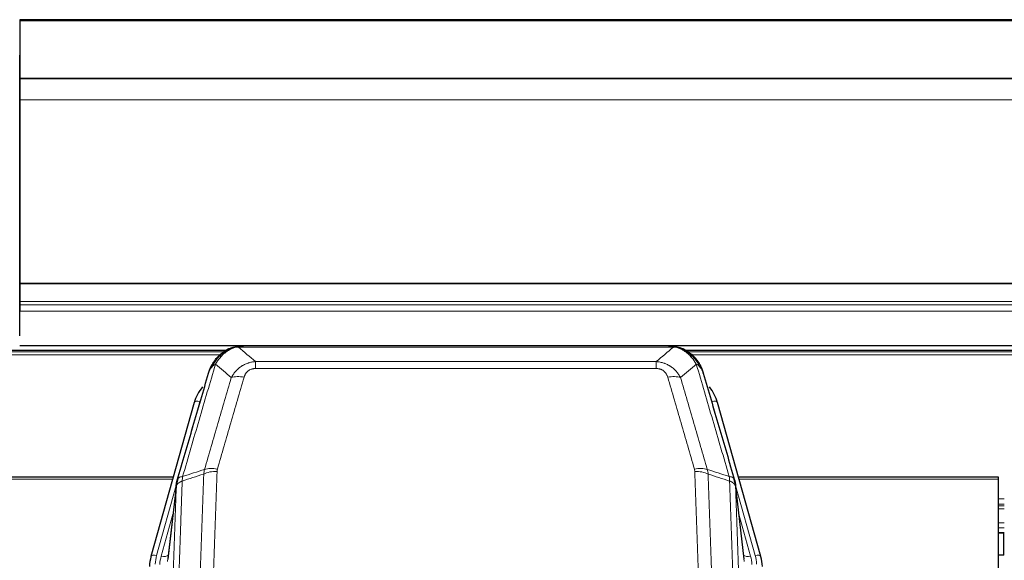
# Model space of a CAD drawing. Header units: inches. Extents: x 0 to 23760, y -13 to 16800.
# Tile 80 of 256: x 6531 to 7036, y 8103 to 8380. Entities that reach past the tile are written whole.
import ezdxf

# ---------------------------------------------------------------- set-up
doc = ezdxf.new("R2010")
doc.units = ezdxf.units.IN
doc.layers.add('1', color=7, linetype='Continuous', true_color=0xffffff)
doc.layers.add('254', color=7, linetype='Continuous', true_color=0xffffff)

msp = doc.modelspace()

# ---------------------------------------------------------------- linework, layer by layer
at = {"layer": '1', "color": 2, "linetype": 'Continuous', "lineweight": 25}
for p, q in [((8138.034, 8379.547), (6531.034, 8379.547)), ((6531.034, 8379.547), (6531.034, 8379.003)), ((6531.034, 8379.003), (6531.034, 8349.419)), ((6531.034, 8360.623), (6531.034, 8361.445)), ((6531.034, 8345.867), (6531.034, 8360.623)), ((8138.034, 8349.42), (6531.034, 8349.419)), ((6531.034, 8349.419), (6531.034, 8349.234)), ((8138.034, 8349.238), (6531.034, 8349.238)), ((6531.034, 8349.238), (6531.034, 8338.473)), ((6531.034, 8349.234), (6531.034, 8349.238)), ((6531.034, 8345.823), (6531.034, 8345.867)), ((6531.034, 8321.233), (6531.034, 8345.823)), ((6531.034, 8338.473), (6531.034, 8244.645)), ((6531.034, 8321.238), (6531.034, 8321.233)), ((6531.034, 8237.273), (6531.034, 8321.238)), ((6531.034, 8244.645), (6531.034, 8244.201)), ((6531.034, 8244.201), (6531.034, 8235.288)), ((6531.034, 8229.564), (6531.034, 8237.273)), ((6531.034, 8235.288), (6531.034, 8233.443)), ((6531.034, 8233.443), (6531.034, 8230.202)), ((6531.034, 8217.589), (6531.034, 8230.202)), ((6531.034, 8217.589), (6531.034, 8229.564)), ((6636.499, 8210.048), (6312.549, 8210.048)), ((6531.034, 8212.745), (8138.034, 8212.745)), ((6638.532, 8211.086), (6638.431, 8211.058)), ((6863.594, 8212.562), (6645.473, 8212.562)), ((6870.536, 8211.086), (6870.636, 8211.058)), ((7196.472, 8210.048), (6872.522, 8210.048)), ((6620.48, 8183.471), (6598.306, 8104.585)), ((6910.761, 8104.585), (6888.587, 8183.471)), ((6609.753, 8145.3), (6475.534, 8145.3)), ((7032.534, 8145.3), (6899.315, 8145.3)), ((7032.534, 8144.27), (7032.534, 8145.3)), ((7032.534, 7998.801), (7032.534, 8144.27)), ((6611.342, 8141.783), (6606.927, 8103.264)), ((6902.141, 8103.264), (6897.725, 8141.783)), ((7032.456, 8116.811), (7035.477, 8116.811)), ((6598.306, 8104.585), (6598.288, 8104.488)), ((6910.78, 8104.488), (6910.761, 8104.585))]:
    msp.add_line(p, q, dxfattribs=at)
at = {"layer": '1', "color": 110, "linetype": 'Continuous', "lineweight": 13}
for p, q in [((8138.034, 8379.003), (6531.034, 8379.003)), ((8138.034, 8338.473), (6531.034, 8338.473)), ((8138.034, 8244.645), (6531.034, 8244.645)), ((8138.034, 8244.201), (6531.034, 8244.201)), ((8138.034, 8235.288), (6531.034, 8235.288)), ((8138.034, 8233.443), (6531.034, 8233.443)), ((8138.034, 8230.202), (6531.034, 8230.202)), ((6635.601, 8209.487), (6313.366, 8209.487)), ((6633.642, 8207.874), (6315.407, 8207.874)), ((6638.431, 8211.058), (6638.363, 8210.901)), ((6865.937, 8211.9), (6643.131, 8211.9)), ((6870.636, 8211.058), (6870.705, 8210.901)), ((7195.574, 8209.487), (6873.339, 8209.487)), ((7193.696, 8207.874), (6875.38, 8207.874)), ((6651.862, 8204.432), (6857.205, 8204.432)), ((6651.862, 8204.432), (6651.862, 8200.899)), ((6857.205, 8204.432), (6857.205, 8200.899)), ((6857.205, 8200.899), (6651.862, 8200.899)), ((6623.368, 8184.044), (6618.643, 8167.233)), ((6890.425, 8167.233), (6885.699, 8184.044)), ((6609.466, 8144.27), (6475.534, 8144.27)), ((7032.534, 8144.27), (6899.602, 8144.27)), ((6611.267, 8140.992), (6601.194, 8105.158)), ((6611.213, 8140.272), (6606.836, 8102.091)), ((6907.873, 8105.158), (6897.801, 8140.992)), ((6902.231, 8102.091), (6897.854, 8140.272)), ((7035.477, 8134.119), (7032.456, 8134.119)), ((7035.477, 8131.421), (7032.456, 8131.421)), ((7035.477, 8130.636), (7032.456, 8130.636)), ((7035.477, 8128.984), (7032.456, 8128.984)), ((6609.568, 8126.303), (6603.542, 8104.865)), ((6899.5, 8126.303), (6905.526, 8104.865)), ((7035.477, 8121.794), (7032.456, 8121.794)), ((7035.477, 8119.316), (7032.456, 8119.316)), ((7035.477, 8116.868), (7032.456, 8116.868))]:
    msp.add_line(p, q, dxfattribs=at)
for centre, major_axis, ratio, start_param, end_param in [((6646.015, 8190.677), (-9.598, 2.808), 0.562843, 4.8755761, 5.6185342), ((6863.052, 8190.677), (9.598, 2.808), 0.562843, 0.6646512, 1.4076092), ((6623.368, 8182.659), (-2.888, 0.812), 0.4480327, 4.837666, 6.2831701), ((6885.699, 8182.659), (-2.888, -0.812), 0.4480327, 3.1416079, 4.5871119), ((6632.167, 8142.621), (9.994, -0.345), 0.559112, 1.5901207, 2.34753), ((6632.354, 8143.794), (9.604, -2.788), 0.5442898, 1.7274916, 2.473129), ((6876.713, 8143.794), (9.604, 2.788), 0.5442898, 0.6684637, 1.414101), ((6876.901, 8142.621), (9.994, 0.345), 0.559112, 0.7940626, 1.551472), ((6601.194, 8103.773), (-2.888, 0.812), 0.4480327, 4.837666, 6.2831701), ((6624.515, 8100.007), (24.033, -0.038), 0.8858289, 2.8989744, 3.1081259), ((6626.862, 8099.714), (24.033, -0.038), 0.8858289, 2.8989744, 3.1081259), ((6603.542, 8106.712), (-3.851, 1.082), 0.4480327, 1.6960734, 2.8915811), ((6905.526, 8106.712), (-3.851, -1.082), 0.4480327, 0.2500116, 1.4455193), ((6882.205, 8099.714), (-24.033, -0.038), 0.8858289, 3.1750594, 3.3842109), ((6907.873, 8103.773), (-2.888, -0.812), 0.4480327, 3.1416079, 4.5871119), ((6884.552, 8100.007), (-24.033, -0.038), 0.8858289, 3.1750594, 3.3842109)]:
    msp.add_ellipse(centre, major_axis=major_axis, ratio=ratio, start_param=start_param, end_param=end_param, dxfattribs=at)
at = {"layer": '1', "color": 2, "linetype": 'Continuous', "lineweight": 25}
for centre, major_axis, ratio, start_param, end_param in [((6646.675, 8177.458), (27.014, -0.465), 0.8900028, 2.5367945, 2.912319), ((6862.392, 8177.458), (-27.014, -0.465), 0.8900028, 3.3708663, 3.7463909), ((6624.515, 8098.622), (27.027, -0.37), 0.8864308, 2.9096812, 3.1188327), ((6884.552, 8098.622), (-27.027, -0.37), 0.8864308, 3.1643527, 3.3735041)]:
    msp.add_ellipse(centre, major_axis=major_axis, ratio=ratio, start_param=start_param, end_param=end_param, dxfattribs=at)
for points, knots in [([(6632.334, 8206.69), (6632.551, 8206.925), (6632.775, 8207.154), (6633.648, 8208.004), (6634.339, 8208.585), (6635.066, 8209.111)], [0, 0, 0, 0, 0.2626999, 0.2626999, 1, 1, 1, 1]), ([(6633.319, 8207.175), (6633.505, 8207.37), (6633.695, 8207.56), (6634.466, 8208.303), (6635.076, 8208.82), (6636.346, 8209.758), (6637.005, 8210.179), (6637.907, 8210.672), (6638.134, 8210.789), (6638.363, 8210.901)], [0, 0, 0, 0, 0.125, 0.125, 0.5, 0.5, 0.875, 0.875, 1, 1, 1, 1]), ([(6638.363, 8210.901), (6638.82, 8211.124), (6639.284, 8211.324), (6641.155, 8212.025), (6642.591, 8212.331), (6644.002, 8212.42)], [0, 0, 0, 0, 0.25, 0.25, 1, 1, 1, 1]), ([(6638.532, 8211.086), (6639.109, 8211.336), (6639.697, 8211.556), (6640.378, 8211.77), (6640.465, 8211.797), (6640.553, 8211.823)], [0, 0, 0, 0, 0.8717446, 0.8717446, 1, 1, 1, 1]), ([(6645.673, 8212.56), (6645.659, 8212.56), (6645.631, 8212.561), (6645.589, 8212.562), (6645.549, 8212.562), (6645.509, 8212.562), (6645.471, 8212.562), (6645.433, 8212.562), (6645.397, 8212.562), (6645.362, 8212.562), (6645.327, 8212.561), (6645.294, 8212.561), (6645.262, 8212.56), (6645.231, 8212.559), (6645.201, 8212.558), (6645.172, 8212.557), (6645.144, 8212.556), (6645.117, 8212.555), (6645.092, 8212.554), (6645.067, 8212.553), (6645.043, 8212.552), (6645.021, 8212.55), (6644.999, 8212.549), (6644.979, 8212.548), (6644.959, 8212.547), (6644.941, 8212.546), (6644.923, 8212.545), (6644.907, 8212.544), (6644.892, 8212.543), (6644.878, 8212.542), (6644.865, 8212.541), (6644.853, 8212.54), (6644.842, 8212.539), (6644.832, 8212.538), (6644.823, 8212.538), (6644.815, 8212.537), (6644.808, 8212.536), (6644.802, 8212.536), (6644.798, 8212.536), (6644.785, 8212.535), (6644.764, 8212.533), (6644.735, 8212.53), (6644.707, 8212.528), (6644.678, 8212.525), (6644.65, 8212.522), (6644.623, 8212.519), (6644.596, 8212.516), (6644.569, 8212.513), (6644.542, 8212.51), (6644.516, 8212.507), (6644.49, 8212.504), (6644.464, 8212.501), (6644.439, 8212.497), (6644.414, 8212.494), (6644.389, 8212.49), (6644.365, 8212.487), (6644.341, 8212.483), (6644.317, 8212.48), (6644.294, 8212.476), (6644.271, 8212.472), (6644.248, 8212.468), (6644.226, 8212.465), (6644.204, 8212.461), (6644.182, 8212.457), (6644.161, 8212.453), (6644.14, 8212.449), (6644.119, 8212.445), (6644.099, 8212.441), (6644.079, 8212.437), (6644.059, 8212.433), (6644.039, 8212.428), (6644.02, 8212.424), (6644.008, 8212.421), (6644.002, 8212.42)], [0, 0, 0, 0, 0.0247661, 0.0489206, 0.0724636, 0.0953949, 0.1177147, 0.1394229, 0.1605195, 0.1810045, 0.2008779, 0.2201398, 0.23879, 0.2568287, 0.2742558, 0.2910713, 0.3072753, 0.3228676, 0.3378484, 0.3522176, 0.3659752, 0.3791212, 0.3916556, 0.4035785, 0.4148897, 0.4255894, 0.4356775, 0.445154, 0.454019, 0.4622723, 0.4699141, 0.4769443, 0.4833629, 0.48917, 0.4943654, 0.4989493, 0.5029216, 0.5062824, 0.5090316, 0.5111692, 0.5284651, 0.5456049, 0.5625886, 0.5794163, 0.5960881, 0.612604, 0.6289642, 0.6451687, 0.6612176, 0.6771111, 0.6928491, 0.7084319, 0.7238594, 0.7391318, 0.7542492, 0.7692118, 0.7840195, 0.7986726, 0.8131712, 0.8275153, 0.8417051, 0.8557408, 0.8696224, 0.8833501, 0.8969241, 0.9103445, 0.9236114, 0.936725, 0.9496856, 0.9624932, 0.975148, 0.9876502, 1, 1, 1, 1]), ([(6863.394, 8212.56), (6863.468, 8212.562), (6863.542, 8212.563), (6863.838, 8212.562), (6864.06, 8212.553), (6864.487, 8212.518), (6864.693, 8212.492), (6864.945, 8212.446), (6865.007, 8212.433), (6865.066, 8212.42)], [0, 0, 0, 0, 0.125, 0.125, 0.5, 0.5, 0.875, 0.875, 1, 1, 1, 1]), ([(6865.066, 8212.42), (6866.476, 8212.331), (6867.913, 8212.025), (6869.783, 8211.323), (6870.247, 8211.124), (6870.705, 8210.901)], [0, 0, 0, 0, 0.75, 0.75, 1, 1, 1, 1]), ([(6868.538, 8211.816), (6868.618, 8211.792), (6868.697, 8211.767), (6869.37, 8211.556), (6869.958, 8211.336), (6870.536, 8211.086)], [0, 0, 0, 0, 0.1180686, 0.1180686, 1, 1, 1, 1]), ([(6870.705, 8210.901), (6870.933, 8210.789), (6871.161, 8210.672), (6872.062, 8210.179), (6872.722, 8209.758), (6873.991, 8208.82), (6874.601, 8208.303), (6875.373, 8207.56), (6875.562, 8207.37), (6875.748, 8207.175)], [0, 0, 0, 0, 0.125, 0.125, 0.5, 0.5, 0.875, 0.875, 1, 1, 1, 1]), ([(6874.223, 8208.948), (6874.869, 8208.466), (6875.485, 8207.94), (6876.293, 8207.154), (6876.516, 8206.925), (6876.734, 8206.69)], [0, 0, 0, 0, 0.7159091, 0.7159091, 1, 1, 1, 1]), ([(6628.451, 8200.266), (6629.063, 8202.006), (6629.959, 8203.694), (6631.489, 8205.73), (6631.899, 8206.221), (6632.334, 8206.69)], [0, 0, 0, 0, 0.75, 0.75, 1, 1, 1, 1]), ([(6631.954, 8206.22), (6632.011, 8206.323), (6632.08, 8206.426), (6632.216, 8206.581), (6632.272, 8206.637), (6632.334, 8206.69)], [0, 0, 0, 0, 0.6295096, 0.6295096, 1, 1, 1, 1]), ([(6877.164, 8206.123), (6877.142, 8206.167), (6877.119, 8206.212), (6877.04, 8206.347), (6876.978, 8206.437), (6876.852, 8206.581), (6876.796, 8206.637), (6876.734, 8206.69)], [0, 0, 0, 0, 0.2280377, 0.2280377, 0.6912151, 0.6912151, 1, 1, 1, 1]), ([(6876.734, 8206.69), (6877.169, 8206.221), (6877.579, 8205.73), (6879.108, 8203.694), (6880.004, 8202.006), (6880.617, 8200.266)], [0, 0, 0, 0, 0.25, 0.25, 1, 1, 1, 1]), ([(6877.224, 8205.989), (6877.236, 8205.976), (6877.259, 8205.949), (6877.294, 8205.909), (6877.329, 8205.869), (6877.365, 8205.827), (6877.401, 8205.785), (6877.438, 8205.742), (6877.475, 8205.699), (6877.512, 8205.655), (6877.55, 8205.61), (6877.588, 8205.564), (6877.626, 8205.518), (6877.665, 8205.471), (6877.704, 8205.423), (6877.744, 8205.374), (6877.783, 8205.325), (6877.823, 8205.275), (6877.864, 8205.224), (6877.905, 8205.172), (6877.946, 8205.12), (6877.987, 8205.067), (6878.029, 8205.013), (6878.071, 8204.958), (6878.113, 8204.903), (6878.155, 8204.847), (6878.198, 8204.79), (6878.241, 8204.732), (6878.284, 8204.673), (6878.327, 8204.614), (6878.371, 8204.554), (6878.415, 8204.493), (6878.459, 8204.431), (6878.503, 8204.368), (6878.548, 8204.305), (6878.592, 8204.24), (6878.637, 8204.175), (6878.682, 8204.109), (6878.727, 8204.043), (6878.773, 8203.975), (6878.818, 8203.906), (6878.863, 8203.837), (6878.909, 8203.767), (6878.955, 8203.696), (6879.001, 8203.624), (6879.047, 8203.551), (6879.093, 8203.478), (6879.139, 8203.403), (6879.185, 8203.328), (6879.231, 8203.251), (6879.277, 8203.174), (6879.323, 8203.096), (6879.37, 8203.017), (6879.416, 8202.937), (6879.462, 8202.856), (6879.508, 8202.775), (6879.555, 8202.692), (6879.601, 8202.609), (6879.647, 8202.524), (6879.693, 8202.439), (6879.739, 8202.353), (6879.784, 8202.265), (6879.83, 8202.177), (6879.876, 8202.088), (6879.921, 8201.998), (6879.967, 8201.907), (6880.012, 8201.816), (6880.057, 8201.723), (6880.101, 8201.629), (6880.146, 8201.534), (6880.19, 8201.439), (6880.235, 8201.342), (6880.278, 8201.245), (6880.322, 8201.146), (6880.366, 8201.047), (6880.409, 8200.946), (6880.452, 8200.845), (6880.494, 8200.742), (6880.536, 8200.639), (6880.578, 8200.535), (6880.62, 8200.43), (6880.661, 8200.323), (6880.701, 8200.216), (6880.742, 8200.108), (6880.782, 8199.999), (6880.821, 8199.889), (6880.86, 8199.778), (6880.899, 8199.666), (6880.937, 8199.553), (6880.975, 8199.439), (6881.012, 8199.324), (6881.048, 8199.208), (6881.084, 8199.091), (6881.12, 8198.973), (6881.155, 8198.854), (6881.189, 8198.734), (6881.223, 8198.613), (6881.245, 8198.532), (6881.256, 8198.492)], [0, 0, 0, 0, 0.0060657, 0.012223, 0.0184718, 0.0248123, 0.0312443, 0.0377679, 0.0443831, 0.0510899, 0.0578883, 0.0647782, 0.0717598, 0.0788329, 0.0859977, 0.093254, 0.1006019, 0.1080414, 0.1155725, 0.1231952, 0.1309095, 0.1387154, 0.1466129, 0.1546019, 0.1626826, 0.1708549, 0.1791188, 0.1874742, 0.1959213, 0.20446, 0.2130903, 0.2218121, 0.2306256, 0.2395307, 0.2485274, 0.2576156, 0.2667955, 0.276067, 0.2854301, 0.2948848, 0.3044311, 0.314069, 0.3237985, 0.3336196, 0.3435324, 0.3535367, 0.3636326, 0.3738202, 0.3840993, 0.3944701, 0.4049324, 0.4154864, 0.426132, 0.4368691, 0.4476979, 0.4586183, 0.4696303, 0.480734, 0.4919292, 0.503216, 0.5145945, 0.5260645, 0.5376262, 0.5492795, 0.5610244, 0.5728609, 0.584789, 0.5968087, 0.60892, 0.621123, 0.6334175, 0.6458037, 0.6582815, 0.6708509, 0.6835119, 0.6962645, 0.7091087, 0.7220445, 0.735072, 0.748191, 0.7614017, 0.774704, 0.7880979, 0.8015834, 0.8151605, 0.8288293, 0.8425896, 0.8564416, 0.8703852, 0.8844204, 0.8985472, 0.9127656, 0.9270756, 0.9414773, 0.9559705, 0.9705554, 0.9852319, 1, 1, 1, 1]), ([(6611.769, 8143.722), (6614.455, 8152.933), (6617.135, 8162.103), (6621.146, 8175.796), (6622.481, 8180.35), (6625.149, 8189.437), (6626.481, 8193.969), (6627.812, 8198.492)], [0, 0, 0, 0, 0.5, 0.5, 0.75, 0.75, 1, 1, 1, 1]), ([(6627.812, 8198.492), (6627.818, 8198.514), (6627.83, 8198.558), (6627.848, 8198.624), (6627.866, 8198.689), (6627.884, 8198.755), (6627.903, 8198.82), (6627.922, 8198.884), (6627.941, 8198.949), (6627.96, 8199.013), (6627.979, 8199.077), (6627.998, 8199.141), (6628.018, 8199.204), (6628.038, 8199.267), (6628.058, 8199.33), (6628.078, 8199.392), (6628.098, 8199.454), (6628.118, 8199.516), (6628.139, 8199.578), (6628.16, 8199.639), (6628.18, 8199.7), (6628.201, 8199.761), (6628.222, 8199.821), (6628.244, 8199.881), (6628.265, 8199.941), (6628.287, 8200.001), (6628.308, 8200.06), (6628.33, 8200.119), (6628.352, 8200.178), (6628.374, 8200.236), (6628.396, 8200.295), (6628.418, 8200.352), (6628.44, 8200.41), (6628.463, 8200.467), (6628.485, 8200.524), (6628.508, 8200.581), (6628.531, 8200.638), (6628.554, 8200.694), (6628.576, 8200.75), (6628.599, 8200.805), (6628.623, 8200.86), (6628.646, 8200.916), (6628.669, 8200.97), (6628.693, 8201.025), (6628.716, 8201.079), (6628.74, 8201.133), (6628.763, 8201.186), (6628.787, 8201.24), (6628.811, 8201.293), (6628.835, 8201.346), (6628.858, 8201.398), (6628.882, 8201.45), (6628.907, 8201.502), (6628.931, 8201.554), (6628.955, 8201.605), (6628.979, 8201.656), (6629.003, 8201.707), (6629.028, 8201.758), (6629.052, 8201.808), (6629.077, 8201.858), (6629.101, 8201.908), (6629.126, 8201.957), (6629.15, 8202.006), (6629.175, 8202.055), (6629.2, 8202.104), (6629.224, 8202.152), (6629.243, 8202.188), (6629.253, 8202.208), (6629.255, 8202.212)], [0, 0, 0, 0, 0.0171812, 0.0343046, 0.0513704, 0.0683783, 0.0853286, 0.1022212, 0.119056, 0.1358331, 0.1525524, 0.1692141, 0.185818, 0.2023642, 0.2188526, 0.2352834, 0.2516564, 0.2679717, 0.2842292, 0.3004291, 0.3165712, 0.3326555, 0.3486822, 0.3646511, 0.3805623, 0.3964158, 0.4122116, 0.4279496, 0.4436299, 0.4592525, 0.4748173, 0.4903244, 0.5057738, 0.5211655, 0.5364994, 0.5517757, 0.5669942, 0.5821549, 0.597258, 0.6123033, 0.6272909, 0.6422208, 0.6570929, 0.6719073, 0.686664, 0.701363, 0.7160042, 0.7305878, 0.7451136, 0.7595816, 0.773992, 0.7883446, 0.8026395, 0.8168767, 0.8310561, 0.8451778, 0.8592418, 0.8732481, 0.8871967, 0.9010875, 0.9149206, 0.928696, 0.9424136, 0.9560736, 0.9696758, 0.9832203, 0.996707, 1, 1, 1, 1]), ([(6627.812, 8198.492), (6627.896, 8198.953), (6628.038, 8199.403), (6628.301, 8199.982), (6628.373, 8200.125), (6628.451, 8200.266)], [0, 0, 0, 0, 0.75, 0.75, 1, 1, 1, 1]), ([(6881.256, 8198.492), (6881.199, 8198.802), (6881.116, 8199.106), (6880.903, 8199.699), (6880.772, 8199.987), (6880.617, 8200.266)], [0, 0, 0, 0, 0.5, 0.5, 1, 1, 1, 1]), ([(6881.256, 8198.492), (6882.586, 8193.969), (6883.919, 8189.437), (6886.587, 8180.35), (6887.922, 8175.796), (6891.933, 8162.103), (6894.612, 8152.933), (6897.298, 8143.722)], [0, 0, 0, 0, 0.25, 0.25, 0.5, 0.5, 1, 1, 1, 1]), ([(6611.213, 8140.272), (6611.213, 8140.282), (6611.215, 8140.322), (6611.218, 8140.408), (6611.225, 8140.548), (6611.237, 8140.741), (6611.255, 8140.987), (6611.284, 8141.286), (6611.326, 8141.637), (6611.37, 8141.937), (6611.408, 8142.168), (6611.434, 8142.311), (6611.46, 8142.451), (6611.487, 8142.586), (6611.514, 8142.717), (6611.542, 8142.844), (6611.57, 8142.967), (6611.598, 8143.087), (6611.627, 8143.202), (6611.655, 8143.314), (6611.684, 8143.421), (6611.713, 8143.525), (6611.741, 8143.625), (6611.76, 8143.69), (6611.769, 8143.722)], [0, 0, 0, 0, 0.0092499, 0.0337179, 0.073404, 0.128308, 0.1984299, 0.2837694, 0.3843264, 0.5001005, 0.5424888, 0.5838484, 0.6241794, 0.6634821, 0.7017567, 0.7390032, 0.7752221, 0.8104134, 0.8445775, 0.8777146, 0.909825, 0.9409091, 0.9709673, 1, 1, 1, 1]), ([(6897.298, 8143.722), (6897.303, 8143.705), (6897.313, 8143.671), (6897.329, 8143.618), (6897.344, 8143.565), (6897.359, 8143.51), (6897.374, 8143.455), (6897.39, 8143.398), (6897.405, 8143.34), (6897.42, 8143.281), (6897.436, 8143.221), (6897.451, 8143.159), (6897.467, 8143.097), (6897.482, 8143.033), (6897.497, 8142.968), (6897.512, 8142.902), (6897.528, 8142.835), (6897.543, 8142.767), (6897.557, 8142.698), (6897.572, 8142.627), (6897.587, 8142.556), (6897.601, 8142.483), (6897.615, 8142.409), (6897.63, 8142.334), (6897.643, 8142.258), (6897.657, 8142.18), (6897.67, 8142.102), (6897.691, 8141.975), (6897.717, 8141.806), (6897.745, 8141.599), (6897.769, 8141.407), (6897.788, 8141.23), (6897.804, 8141.067), (6897.817, 8140.92), (6897.827, 8140.788), (6897.835, 8140.671), (6897.841, 8140.569), (6897.846, 8140.482), (6897.849, 8140.411), (6897.851, 8140.354), (6897.853, 8140.313), (6897.854, 8140.287), (6897.854, 8140.275), (6897.854, 8140.272)], [0, 0, 0, 0, 0.0155037, 0.0313049, 0.0474035, 0.0637997, 0.0804935, 0.097485, 0.1147743, 0.1323613, 0.1502462, 0.1684289, 0.1869096, 0.2056883, 0.224765, 0.2441397, 0.2638126, 0.2837835, 0.3040527, 0.32462, 0.3454856, 0.3666494, 0.3881116, 0.409872, 0.4319308, 0.454288, 0.4769435, 0.4998975, 0.5635611, 0.6228928, 0.6778927, 0.7285606, 0.7748966, 0.8169007, 0.8545729, 0.8879131, 0.9169214, 0.9415977, 0.9619421, 0.9779545, 0.989635, 0.9969835, 1, 1, 1, 1])]:
    msp.add_open_spline(points, degree=3, knots=knots, dxfattribs=at)
at = {"layer": '1', "color": 110, "linetype": 'Continuous', "lineweight": 13}
for points, knots in [([(6634.544, 8207.388), (6634.693, 8207.546), (6634.845, 8207.701), (6635.459, 8208.31), (6635.938, 8208.738), (6636.933, 8209.525), (6637.447, 8209.883), (6638.154, 8210.308), (6638.333, 8210.409), (6638.513, 8210.507)], [0, 0, 0, 0, 0.125, 0.125, 0.5, 0.5, 0.875, 0.875, 1, 1, 1, 1]), ([(6638.363, 8210.901), (6638.361, 8210.871), (6638.363, 8210.838), (6638.376, 8210.753), (6638.392, 8210.698), (6638.44, 8210.594), (6638.473, 8210.545), (6638.513, 8210.507)], [0, 0, 0, 0, 0.25, 0.25, 0.625, 0.625, 1, 1, 1, 1]), ([(6638.513, 8210.507), (6638.873, 8210.701), (6639.241, 8210.877), (6640.735, 8211.504), (6641.911, 8211.798), (6643.131, 8211.9)], [0, 0, 0, 0, 0.25, 0.25, 1, 1, 1, 1]), ([(6644.002, 8212.42), (6643.994, 8212.418), (6643.978, 8212.415), (6643.954, 8212.409), (6643.931, 8212.403), (6643.908, 8212.397), (6643.885, 8212.392), (6643.863, 8212.386), (6643.841, 8212.38), (6643.819, 8212.373), (6643.798, 8212.367), (6643.777, 8212.361), (6643.756, 8212.355), (6643.736, 8212.348), (6643.716, 8212.342), (6643.696, 8212.335), (6643.677, 8212.328), (6643.658, 8212.321), (6643.639, 8212.315), (6643.621, 8212.308), (6643.603, 8212.301), (6643.585, 8212.294), (6643.568, 8212.286), (6643.551, 8212.279), (6643.534, 8212.272), (6643.518, 8212.265), (6643.502, 8212.257), (6643.486, 8212.25), (6643.471, 8212.242), (6643.456, 8212.234), (6643.441, 8212.227), (6643.427, 8212.219), (6643.413, 8212.211), (6643.399, 8212.203), (6643.386, 8212.195), (6643.373, 8212.187), (6643.36, 8212.179), (6643.348, 8212.171), (6643.336, 8212.162), (6643.324, 8212.154), (6643.313, 8212.146), (6643.302, 8212.137), (6643.291, 8212.129), (6643.281, 8212.12), (6643.271, 8212.112), (6643.261, 8212.103), (6643.251, 8212.094), (6643.242, 8212.086), (6643.234, 8212.077), (6643.225, 8212.068), (6643.217, 8212.059), (6643.21, 8212.05), (6643.202, 8212.041), (6643.195, 8212.032), (6643.188, 8212.023), (6643.182, 8212.013), (6643.176, 8212.004), (6643.17, 8211.995), (6643.165, 8211.986), (6643.16, 8211.976), (6643.155, 8211.967), (6643.15, 8211.957), (6643.146, 8211.948), (6643.143, 8211.938), (6643.139, 8211.929), (6643.136, 8211.919), (6643.133, 8211.909), (6643.132, 8211.903), (6643.131, 8211.9)], [0, 0, 0, 0, 0.0185022, 0.0368847, 0.0551481, 0.073293, 0.0913199, 0.1092294, 0.1270222, 0.1446988, 0.1622598, 0.1797059, 0.1970378, 0.2142561, 0.2313614, 0.2483544, 0.265236, 0.2820066, 0.2986672, 0.3152184, 0.331661, 0.3479958, 0.3642235, 0.380345, 0.3963611, 0.4122725, 0.4280803, 0.4437851, 0.459388, 0.4748898, 0.4902915, 0.5055939, 0.5207981, 0.535905, 0.5509156, 0.565831, 0.5806521, 0.5953801, 0.6100159, 0.6245607, 0.6390157, 0.6533819, 0.6676604, 0.6818526, 0.6959596, 0.7099825, 0.7239227, 0.7377815, 0.75156, 0.7652597, 0.7788818, 0.7924277, 0.8058989, 0.8192966, 0.8326224, 0.8458776, 0.8590638, 0.8721825, 0.8852351, 0.8982233, 0.9111485, 0.9240124, 0.9368166, 0.9495628, 0.9622525, 0.9748874, 0.9874694, 1, 1, 1, 1]), ([(6865.066, 8212.42), (6865.184, 8212.393), (6865.294, 8212.362), (6865.543, 8212.275), (6865.668, 8212.214), (6865.854, 8212.072), (6865.915, 8211.991), (6865.937, 8211.9)], [0, 0, 0, 0, 0.25, 0.25, 0.625, 0.625, 1, 1, 1, 1]), ([(6865.937, 8211.9), (6867.157, 8211.798), (6868.333, 8211.504), (6869.827, 8210.877), (6870.194, 8210.701), (6870.554, 8210.507)], [0, 0, 0, 0, 0.75, 0.75, 1, 1, 1, 1]), ([(6870.705, 8210.901), (6870.706, 8210.871), (6870.705, 8210.838), (6870.691, 8210.753), (6870.675, 8210.698), (6870.627, 8210.594), (6870.595, 8210.545), (6870.554, 8210.507)], [0, 0, 0, 0, 0.25, 0.25, 0.625, 0.625, 1, 1, 1, 1]), ([(6870.554, 8210.507), (6870.735, 8210.409), (6870.913, 8210.308), (6871.62, 8209.883), (6872.135, 8209.525), (6873.129, 8208.738), (6873.608, 8208.31), (6874.223, 8207.701), (6874.374, 8207.546), (6874.524, 8207.388)], [0, 0, 0, 0, 0.125, 0.125, 0.5, 0.5, 0.875, 0.875, 1, 1, 1, 1]), ([(6631.368, 8203.181), (6629.97, 8198.426), (6628.571, 8193.66), (6625.769, 8184.104), (6624.366, 8179.314), (6620.152, 8164.912), (6617.337, 8155.264), (6614.514, 8145.571)], [0, 0, 0, 0, 0.25, 0.25, 0.5, 0.5, 1, 1, 1, 1]), ([(6629.661, 8201.85), (6630.36, 8203.303), (6631.231, 8204.697), (6632.591, 8206.38), (6632.948, 8206.786), (6633.319, 8207.175)], [0, 0, 0, 0, 0.75, 0.75, 1, 1, 1, 1]), ([(6629.661, 8201.85), (6629.784, 8201.972), (6629.912, 8202.092), (6630.245, 8202.384), (6630.455, 8202.553), (6630.897, 8202.877), (6631.128, 8203.032), (6631.368, 8203.181)], [0, 0, 0, 0, 0.25, 0.25, 0.625, 0.625, 1, 1, 1, 1]), ([(6631.368, 8203.181), (6632.061, 8204.296), (6632.828, 8205.393), (6633.954, 8206.743), (6634.245, 8207.071), (6634.544, 8207.388)], [0, 0, 0, 0, 0.75, 0.75, 1, 1, 1, 1]), ([(6632.334, 8206.69), (6632.364, 8206.717), (6632.397, 8206.743), (6632.531, 8206.845), (6632.644, 8206.914), (6632.894, 8207.036), (6633.03, 8207.089), (6633.221, 8207.148), (6633.27, 8207.162), (6633.319, 8207.175)], [0, 0, 0, 0, 0.125, 0.125, 0.5, 0.5, 0.875, 0.875, 1, 1, 1, 1]), ([(6633.319, 8207.175), (6633.418, 8207.202), (6633.519, 8207.225), (6633.776, 8207.275), (6633.934, 8207.299), (6634.244, 8207.343), (6634.398, 8207.363), (6634.544, 8207.388)], [0, 0, 0, 0, 0.25, 0.25, 0.625, 0.625, 1, 1, 1, 1]), ([(6639.435, 8196.219), (6639.733, 8196.786), (6640.059, 8197.333), (6640.772, 8198.385), (6641.159, 8198.889), (6641.787, 8199.612), (6642.059, 8199.905), (6642.344, 8200.19), (6642.459, 8200.303), (6642.518, 8200.359), (6642.693, 8200.526), (6642.812, 8200.635), (6643.414, 8201.171), (6643.923, 8201.567), (6644.596, 8202.022), (6644.732, 8202.111), (6644.939, 8202.241), (6645.008, 8202.284), (6645.148, 8202.368), (6645.218, 8202.41), (6645.57, 8202.614), (6645.857, 8202.769), (6646.733, 8203.202), (6647.338, 8203.452), (6648.042, 8203.689), (6648.12, 8203.715), (6648.278, 8203.765), (6648.357, 8203.789), (6648.595, 8203.861), (6648.754, 8203.906), (6649.234, 8204.033), (6649.557, 8204.107), (6650.532, 8204.299), (6651.192, 8204.385), (6651.862, 8204.432)], [0, 0, 0, 0, 0.125, 0.125, 0.25, 0.25, 0.3125, 0.328125, 0.328125, 0.34375, 0.34375, 0.375, 0.375, 0.5, 0.5, 0.53125, 0.53125, 0.546875, 0.546875, 0.5625, 0.5625, 0.625, 0.625, 0.75, 0.75, 0.765625, 0.765625, 0.78125, 0.78125, 0.8125, 0.8125, 0.875, 0.875, 1, 1, 1, 1]), ([(6857.205, 8204.432), (6857.54, 8204.409), (6857.873, 8204.375), (6858.536, 8204.288), (6858.864, 8204.234), (6859.84, 8204.042), (6860.478, 8203.874), (6861.181, 8203.637), (6861.258, 8203.61), (6861.414, 8203.555), (6861.491, 8203.526), (6861.723, 8203.44), (6861.876, 8203.379), (6862.33, 8203.192), (6862.925, 8202.922), (6863.498, 8202.614), (6863.919, 8202.369), (6864.128, 8202.243), (6864.333, 8202.112), (6864.47, 8202.023), (6864.537, 8201.978), (6865.143, 8201.568), (6865.651, 8201.173), (6866.37, 8200.533), (6866.603, 8200.312), (6866.941, 8199.97), (6867.052, 8199.854), (6867.27, 8199.619), (6867.378, 8199.499), (6867.905, 8198.894), (6868.293, 8198.387), (6869.008, 8197.333), (6869.335, 8196.786), (6869.632, 8196.219)], [0, 0, 0, 0, 0.0625, 0.0625, 0.125, 0.125, 0.25, 0.25, 0.265625, 0.265625, 0.28125, 0.28125, 0.3125, 0.3125, 0.375, 0.4375, 0.4375, 0.46875, 0.484375, 0.484375, 0.5, 0.5, 0.625, 0.625, 0.6875, 0.6875, 0.71875, 0.71875, 0.75, 0.75, 0.875, 0.875, 1, 1, 1, 1]), ([(6875.748, 8207.175), (6875.649, 8207.202), (6875.548, 8207.225), (6875.291, 8207.275), (6875.134, 8207.299), (6874.823, 8207.343), (6874.67, 8207.363), (6874.524, 8207.388)], [0, 0, 0, 0, 0.25, 0.25, 0.625, 0.625, 1, 1, 1, 1]), ([(6874.524, 8207.388), (6874.823, 8207.071), (6875.113, 8206.743), (6876.24, 8205.393), (6877.006, 8204.296), (6877.699, 8203.181)], [0, 0, 0, 0, 0.25, 0.25, 1, 1, 1, 1]), ([(6876.734, 8206.69), (6876.703, 8206.717), (6876.671, 8206.743), (6876.536, 8206.845), (6876.423, 8206.914), (6876.174, 8207.036), (6876.038, 8207.089), (6875.846, 8207.148), (6875.797, 8207.162), (6875.748, 8207.175)], [0, 0, 0, 0, 0.125, 0.125, 0.5, 0.5, 0.875, 0.875, 1, 1, 1, 1]), ([(6875.748, 8207.175), (6876.12, 8206.786), (6876.476, 8206.38), (6877.837, 8204.697), (6878.708, 8203.303), (6879.406, 8201.85)], [0, 0, 0, 0, 0.25, 0.25, 1, 1, 1, 1]), ([(6879.406, 8201.85), (6879.16, 8202.097), (6878.894, 8202.333), (6878.324, 8202.777), (6878.02, 8202.986), (6877.699, 8203.181)], [0, 0, 0, 0, 0.5, 0.5, 1, 1, 1, 1]), ([(6894.553, 8145.571), (6891.731, 8155.264), (6888.915, 8164.912), (6884.702, 8179.314), (6883.299, 8184.104), (6880.496, 8193.66), (6879.097, 8198.426), (6877.699, 8203.181)], [0, 0, 0, 0, 0.5, 0.5, 0.75, 0.75, 1, 1, 1, 1]), ([(6628.451, 8200.266), (6628.49, 8200.336), (6628.53, 8200.406), (6628.698, 8200.684), (6628.837, 8200.888), (6629.14, 8201.285), (6629.305, 8201.478), (6629.54, 8201.727), (6629.6, 8201.789), (6629.661, 8201.85)], [0, 0, 0, 0, 0.125, 0.125, 0.5, 0.5, 0.875, 0.875, 1, 1, 1, 1]), ([(6646.015, 8196.463), (6646.037, 8196.535), (6646.059, 8196.607), (6646.105, 8196.751), (6646.129, 8196.822), (6646.204, 8197.035), (6646.259, 8197.176), (6646.377, 8197.454), (6646.44, 8197.592), (6646.577, 8197.863), (6646.65, 8197.997), (6646.807, 8198.262), (6646.891, 8198.392), (6647.027, 8198.584), (6647.073, 8198.647), (6647.17, 8198.773), (6647.219, 8198.836), (6647.373, 8199.02), (6647.481, 8199.139), (6647.709, 8199.368), (6647.829, 8199.478), (6648.018, 8199.637), (6648.116, 8199.715), (6648.216, 8199.79), (6648.285, 8199.839), (6648.319, 8199.864), (6648.494, 8199.984), (6648.638, 8200.073), (6649.085, 8200.322), (6649.402, 8200.461), (6649.822, 8200.601), (6649.907, 8200.627), (6650.08, 8200.676), (6650.167, 8200.698), (6650.429, 8200.76), (6650.605, 8200.794), (6650.959, 8200.847), (6651.138, 8200.866), (6651.498, 8200.892), (6651.68, 8200.899), (6651.862, 8200.899)], [0, 0, 0, 0, 0.03125, 0.03125, 0.0625, 0.0625, 0.125, 0.125, 0.1875, 0.1875, 0.25, 0.25, 0.3125, 0.3125, 0.34375, 0.34375, 0.375, 0.375, 0.4375, 0.4375, 0.5, 0.5, 0.53125, 0.546875, 0.546875, 0.5625, 0.5625, 0.625, 0.625, 0.75, 0.75, 0.78125, 0.78125, 0.8125, 0.8125, 0.875, 0.875, 0.9375, 0.9375, 1, 1, 1, 1]), ([(6857.205, 8200.899), (6857.388, 8200.899), (6857.57, 8200.892), (6857.934, 8200.866), (6858.114, 8200.846), (6858.469, 8200.793), (6858.645, 8200.759), (6858.991, 8200.677), (6859.162, 8200.628), (6859.373, 8200.558), (6859.415, 8200.544), (6859.499, 8200.514), (6859.623, 8200.468), (6859.745, 8200.418), (6859.984, 8200.313), (6860.291, 8200.159), (6860.578, 8199.981), (6860.752, 8199.861), (6860.786, 8199.837), (6860.854, 8199.788), (6860.888, 8199.763), (6860.988, 8199.686), (6861.053, 8199.634), (6861.242, 8199.475), (6861.362, 8199.365), (6861.588, 8199.137), (6861.695, 8199.019), (6861.898, 8198.776), (6861.994, 8198.651), (6862.107, 8198.491), (6862.129, 8198.458), (6862.173, 8198.394), (6862.194, 8198.361), (6862.258, 8198.262), (6862.299, 8198.196), (6862.418, 8197.997), (6862.491, 8197.862), (6862.628, 8197.59), (6862.692, 8197.452), (6862.868, 8197.035), (6862.968, 8196.752), (6863.052, 8196.463)], [0, 0, 0, 0, 0.0625, 0.0625, 0.125, 0.125, 0.1875, 0.1875, 0.25, 0.25, 0.265625, 0.265625, 0.28125, 0.3125, 0.3125, 0.375, 0.4375, 0.4375, 0.453125, 0.453125, 0.46875, 0.46875, 0.5, 0.5, 0.5625, 0.5625, 0.625, 0.625, 0.6875, 0.6875, 0.703125, 0.703125, 0.71875, 0.71875, 0.75, 0.75, 0.8125, 0.8125, 0.875, 0.875, 1, 1, 1, 1]), ([(6880.617, 8200.266), (6880.46, 8200.551), (6880.28, 8200.826), (6879.876, 8201.355), (6879.651, 8201.609), (6879.406, 8201.85)], [0, 0, 0, 0, 0.5, 0.5, 1, 1, 1, 1]), ([(6625.758, 8149.221), (6628.046, 8157.114), (6630.33, 8164.977), (6633.75, 8176.727), (6634.888, 8180.636), (6637.164, 8188.439), (6638.3, 8192.333), (6639.435, 8196.219)], [0, 0, 0, 0, 0.5, 0.5, 0.75, 0.75, 1, 1, 1, 1]), ([(6646.015, 8196.463), (6644.881, 8192.571), (6643.746, 8188.671), (6641.474, 8180.856), (6640.336, 8176.941), (6636.921, 8165.173), (6634.64, 8157.297), (6632.354, 8149.392)], [0, 0, 0, 0, 0.25, 0.25, 0.5, 0.5, 1, 1, 1, 1]), ([(6876.713, 8149.392), (6874.428, 8157.297), (6872.147, 8165.173), (6868.731, 8176.941), (6867.594, 8180.856), (6865.321, 8188.671), (6864.186, 8192.571), (6863.052, 8196.463)], [0, 0, 0, 0, 0.5, 0.5, 0.75, 0.75, 1, 1, 1, 1]), ([(6869.632, 8196.219), (6870.767, 8192.333), (6871.904, 8188.439), (6874.179, 8180.636), (6875.318, 8176.727), (6878.737, 8164.977), (6881.021, 8157.114), (6883.31, 8149.221)], [0, 0, 0, 0, 0.25, 0.25, 0.5, 0.5, 1, 1, 1, 1]), ([(6632.167, 8148.215), (6631.729, 8135.501), (6630.839, 8109.923), (6629.918, 8084.044), (6629.216, 8064.521), (6628.98, 8057.994), (6628.504, 8044.904), (6628.264, 8038.339), (6627.539, 8018.59), (6627.048, 8005.353), (6626.424, 7988.718), (6626.299, 7985.386), (6626.048, 7978.716), (6625.669, 7968.698), (6625.287, 7958.643), (6624.516, 7938.485), (6623.474, 7911.476), (6621.866, 7870.573), (6620.766, 7843.042), (6620.208, 7829.212)], [0, 0, 0, 0, 0.125, 0.25, 0.25, 0.3125, 0.3125, 0.375, 0.375, 0.5, 0.5, 0.53125, 0.53125, 0.5625, 0.625, 0.625, 0.75, 0.875, 1, 1, 1, 1]), ([(6632.167, 8148.215), (6632.174, 8148.414), (6632.193, 8148.611), (6632.255, 8149.004), (6632.298, 8149.199), (6632.354, 8149.392)], [0, 0, 0, 0, 0.5, 0.5, 1, 1, 1, 1]), ([(6876.713, 8149.392), (6876.769, 8149.199), (6876.813, 8149.004), (6876.875, 8148.611), (6876.894, 8148.414), (6876.901, 8148.215)], [0, 0, 0, 0, 0.5, 0.5, 1, 1, 1, 1]), ([(6888.859, 7829.212), (6888.302, 7843.042), (6887.201, 7870.573), (6885.593, 7911.476), (6884.551, 7938.485), (6883.781, 7958.643), (6883.398, 7968.698), (6883.02, 7978.716), (6882.768, 7985.386), (6882.643, 7988.718), (6882.02, 8005.353), (6881.528, 8018.59), (6880.803, 8038.339), (6880.563, 8044.904), (6880.087, 8057.994), (6879.851, 8064.521), (6879.149, 8084.044), (6878.229, 8109.923), (6877.338, 8135.501), (6876.901, 8148.215)], [0, 0, 0, 0, 0.125, 0.25, 0.375, 0.375, 0.4375, 0.46875, 0.46875, 0.5, 0.5, 0.625, 0.625, 0.6875, 0.6875, 0.75, 0.75, 0.875, 1, 1, 1, 1]), ([(6614.302, 8143.28), (6614.247, 8141.668), (6614.191, 8140.055), (6614.079, 8136.826), (6613.91, 8131.979), (6613.515, 8120.643), (6613.171, 8110.884), (6612.478, 8091.307), (6611.538, 8065.052), (6610.079, 8025.207), (6609.075, 7998.336), (6608.501, 7983.134), (6608.437, 7981.444), (6608.309, 7978.061), (6608.117, 7972.984), (6607.665, 7961.114), (6607.274, 7950.899), (6606.945, 7942.365), (6606.879, 7940.657), (6606.747, 7937.239), (6606.549, 7932.108), (6606.084, 7920.116), (6605.681, 7909.8), (6604.869, 7889.118), (6603.772, 7861.41), (6602.645, 7833.437), (6602.073, 7819.384)], [0, 0, 0, 0, 0.015625, 0.015625, 0.03125, 0.0625, 0.125, 0.125, 0.25, 0.375, 0.5, 0.5, 0.515625, 0.515625, 0.53125, 0.5625, 0.625, 0.625, 0.640625, 0.640625, 0.65625, 0.6875, 0.75, 0.75, 0.875, 1, 1, 1, 1]), ([(6614.302, 8143.28), (6614.29, 8143.275), (6614.264, 8143.266), (6614.226, 8143.251), (6614.188, 8143.237), (6614.15, 8143.222), (6614.112, 8143.207), (6614.073, 8143.191), (6614.035, 8143.176), (6613.996, 8143.16), (6613.957, 8143.143), (6613.919, 8143.127), (6613.88, 8143.11), (6613.841, 8143.093), (6613.802, 8143.076), (6613.763, 8143.058), (6613.724, 8143.04), (6613.685, 8143.022), (6613.645, 8143.003), (6613.606, 8142.984), (6613.567, 8142.965), (6613.528, 8142.946), (6613.489, 8142.926), (6613.449, 8142.906), (6613.41, 8142.886), (6613.371, 8142.865), (6613.332, 8142.844), (6613.293, 8142.823), (6613.254, 8142.801), (6613.215, 8142.78), (6613.176, 8142.757), (6613.137, 8142.735), (6613.098, 8142.712), (6613.059, 8142.689), (6613.021, 8142.665), (6612.982, 8142.642), (6612.944, 8142.618), (6612.906, 8142.593), (6612.867, 8142.568), (6612.829, 8142.543), (6612.792, 8142.518), (6612.754, 8142.492), (6612.716, 8142.466), (6612.679, 8142.439), (6612.642, 8142.413), (6612.605, 8142.385), (6612.569, 8142.358), (6612.532, 8142.33), (6612.496, 8142.302), (6612.46, 8142.273), (6612.424, 8142.244), (6612.389, 8142.215), (6612.354, 8142.186), (6612.319, 8142.156), (6612.284, 8142.126), (6612.25, 8142.095), (6612.216, 8142.064), (6612.182, 8142.033), (6612.149, 8142.001), (6612.114, 8141.967), (6612.077, 8141.93), (6612.039, 8141.891), (6612.001, 8141.851), (6611.964, 8141.811), (6611.928, 8141.771), (6611.893, 8141.731), (6611.859, 8141.691), (6611.826, 8141.65), (6611.793, 8141.609), (6611.761, 8141.568), (6611.73, 8141.527), (6611.7, 8141.486), (6611.671, 8141.444), (6611.643, 8141.403), (6611.615, 8141.361), (6611.589, 8141.319), (6611.563, 8141.276), (6611.538, 8141.234), (6611.514, 8141.192), (6611.491, 8141.149), (6611.469, 8141.106), (6611.447, 8141.063), (6611.427, 8141.02), (6611.407, 8140.977), (6611.388, 8140.934), (6611.37, 8140.89), (6611.353, 8140.847), (6611.337, 8140.803), (6611.322, 8140.759), (6611.308, 8140.715), (6611.294, 8140.671), (6611.282, 8140.627), (6611.27, 8140.583), (6611.259, 8140.539), (6611.249, 8140.494), (6611.24, 8140.45), (6611.232, 8140.405), (6611.225, 8140.361), (6611.218, 8140.316), (6611.215, 8140.287), (6611.213, 8140.272)], [0, 0, 0, 0, 0.0069372, 0.0139334, 0.0209887, 0.028103, 0.0352764, 0.0425088, 0.0498003, 0.0571509, 0.0645605, 0.0720292, 0.0795569, 0.0871437, 0.0947896, 0.1024945, 0.1102584, 0.1180815, 0.1259636, 0.1339048, 0.141905, 0.1499643, 0.1580827, 0.1662601, 0.1744966, 0.1827922, 0.1911468, 0.1995605, 0.2080333, 0.2165651, 0.225156, 0.233806, 0.2425151, 0.2512832, 0.2601104, 0.2689967, 0.277942, 0.2869465, 0.29601, 0.3051325, 0.3143142, 0.3235549, 0.3328547, 0.3422136, 0.3516315, 0.3611085, 0.3706446, 0.3802398, 0.3898941, 0.3996074, 0.4093798, 0.4192113, 0.4291019, 0.4390515, 0.4490602, 0.459128, 0.4692549, 0.4794409, 0.4896859, 0.4999901, 0.5124905, 0.524991, 0.5374914, 0.5499918, 0.5624922, 0.5749926, 0.587493, 0.5999934, 0.6124937, 0.6249941, 0.6374944, 0.6499948, 0.6624951, 0.6749954, 0.6874957, 0.699996, 0.7124963, 0.7249966, 0.7374968, 0.7499971, 0.7624973, 0.7749976, 0.7874978, 0.799998, 0.8124982, 0.8249984, 0.8374986, 0.8499988, 0.8624989, 0.8749991, 0.8874992, 0.8999993, 0.9124995, 0.9249996, 0.9374997, 0.9499998, 0.9624998, 0.9749999, 0.9875, 1, 1, 1, 1]), ([(6614.514, 8145.571), (6614.106, 8145.537), (6613.733, 8145.467), (6613.075, 8145.263), (6612.789, 8145.129), (6612.318, 8144.807), (6612.132, 8144.619), (6611.868, 8144.2), (6611.791, 8143.968), (6611.769, 8143.722)], [0, 0, 0, 0, 0.25, 0.25, 0.5, 0.5, 0.75, 0.75, 1, 1, 1, 1]), ([(6613.325, 7828.251), (6613.883, 7842.064), (6614.985, 7869.559), (6616.595, 7910.411), (6617.639, 7937.385), (6618.41, 7957.518), (6618.793, 7967.56), (6619.172, 7977.565), (6619.424, 7984.227), (6619.549, 7987.554), (6620.174, 8004.168), (6620.665, 8017.389), (6621.392, 8037.113), (6621.632, 8043.669), (6622.108, 8056.743), (6622.345, 8063.261), (6623.048, 8082.759), (6623.969, 8108.606), (6624.861, 8134.151), (6625.299, 8146.849)], [0, 0, 0, 0, 0.125, 0.25, 0.375, 0.375, 0.4375, 0.46875, 0.46875, 0.5, 0.5, 0.625, 0.625, 0.6875, 0.6875, 0.75, 0.75, 0.875, 1, 1, 1, 1]), ([(6614.302, 8143.28), (6614.323, 8143.682), (6614.339, 8144.068), (6614.397, 8144.827), (6614.439, 8145.199), (6614.514, 8145.571)], [0, 0, 0, 0, 0.5, 0.5, 1, 1, 1, 1]), ([(6883.768, 8146.849), (6884.207, 8134.151), (6885.098, 8108.606), (6886.02, 8082.759), (6886.723, 8063.261), (6886.959, 8056.743), (6887.436, 8043.669), (6887.676, 8037.113), (6888.402, 8017.389), (6888.894, 8004.168), (6889.518, 7987.554), (6889.644, 7984.227), (6889.895, 7977.565), (6890.274, 7967.56), (6890.657, 7957.518), (6891.429, 7937.385), (6892.472, 7910.411), (6894.082, 7869.559), (6895.184, 7842.064), (6895.742, 7828.251)], [0, 0, 0, 0, 0.125, 0.25, 0.25, 0.3125, 0.3125, 0.375, 0.375, 0.5, 0.5, 0.53125, 0.53125, 0.5625, 0.625, 0.625, 0.75, 0.875, 1, 1, 1, 1]), ([(6897.298, 8143.722), (6897.277, 8143.968), (6897.199, 8144.2), (6896.936, 8144.619), (6896.75, 8144.807), (6896.278, 8145.129), (6895.993, 8145.263), (6895.335, 8145.467), (6894.962, 8145.537), (6894.553, 8145.571)], [0, 0, 0, 0, 0.25, 0.25, 0.5, 0.5, 0.75, 0.75, 1, 1, 1, 1]), ([(6894.553, 8145.571), (6894.628, 8145.199), (6894.671, 8144.827), (6894.729, 8144.068), (6894.744, 8143.682), (6894.765, 8143.28)], [0, 0, 0, 0, 0.5, 0.5, 1, 1, 1, 1]), ([(6906.994, 7819.384), (6906.423, 7833.437), (6905.295, 7861.408), (6903.65, 7902.959), (6902.584, 7930.39), (6901.795, 7950.863), (6901.404, 7961.074), (6900.953, 7972.943), (6900.76, 7978.02), (6900.632, 7981.402), (6900.568, 7983.093), (6900.249, 7991.538), (6899.87, 8001.645), (6899.432, 8013.389), (6899.245, 8018.412), (6899.121, 8021.758), (6899.059, 8023.43), (6898.503, 8038.466), (6897.53, 8065.041), (6896.119, 8104.434), (6895.211, 8130.384), (6894.765, 8143.28)], [0, 0, 0, 0, 0.125, 0.25, 0.375, 0.375, 0.4375, 0.46875, 0.484375, 0.484375, 0.5, 0.5, 0.5625, 0.59375, 0.609375, 0.609375, 0.625, 0.625, 0.75, 0.875, 1, 1, 1, 1]), ([(6897.854, 8140.272), (6897.854, 8140.28), (6897.852, 8140.295), (6897.849, 8140.319), (6897.845, 8140.343), (6897.842, 8140.366), (6897.838, 8140.39), (6897.834, 8140.414), (6897.83, 8140.437), (6897.825, 8140.461), (6897.82, 8140.484), (6897.815, 8140.508), (6897.81, 8140.532), (6897.804, 8140.555), (6897.798, 8140.579), (6897.792, 8140.602), (6897.786, 8140.626), (6897.779, 8140.649), (6897.772, 8140.672), (6897.765, 8140.696), (6897.758, 8140.719), (6897.75, 8140.743), (6897.742, 8140.766), (6897.734, 8140.789), (6897.726, 8140.813), (6897.717, 8140.836), (6897.708, 8140.859), (6897.699, 8140.882), (6897.69, 8140.905), (6897.68, 8140.928), (6897.67, 8140.952), (6897.66, 8140.975), (6897.65, 8140.998), (6897.639, 8141.021), (6897.628, 8141.044), (6897.617, 8141.067), (6897.606, 8141.089), (6897.594, 8141.112), (6897.582, 8141.135), (6897.57, 8141.158), (6897.558, 8141.181), (6897.545, 8141.203), (6897.532, 8141.226), (6897.519, 8141.249), (6897.506, 8141.271), (6897.492, 8141.294), (6897.479, 8141.316), (6897.465, 8141.339), (6897.45, 8141.361), (6897.436, 8141.384), (6897.421, 8141.406), (6897.406, 8141.428), (6897.39, 8141.451), (6897.375, 8141.473), (6897.359, 8141.495), (6897.343, 8141.517), (6897.327, 8141.539), (6897.31, 8141.561), (6897.293, 8141.583), (6897.277, 8141.605), (6897.259, 8141.627), (6897.242, 8141.649), (6897.224, 8141.67), (6897.206, 8141.692), (6897.188, 8141.714), (6897.17, 8141.735), (6897.151, 8141.757), (6897.132, 8141.778), (6897.113, 8141.8), (6897.093, 8141.821), (6897.074, 8141.842), (6897.054, 8141.864), (6897.034, 8141.885), (6897.014, 8141.906), (6896.993, 8141.927), (6896.972, 8141.948), (6896.945, 8141.975), (6896.911, 8142.008), (6896.871, 8142.047), (6896.829, 8142.085), (6896.786, 8142.124), (6896.743, 8142.162), (6896.699, 8142.199), (6896.654, 8142.237), (6896.609, 8142.274), (6896.562, 8142.31), (6896.515, 8142.347), (6896.467, 8142.383), (6896.419, 8142.419), (6896.369, 8142.454), (6896.319, 8142.49), (6896.268, 8142.525), (6896.217, 8142.559), (6896.164, 8142.593), (6896.111, 8142.627), (6896.057, 8142.661), (6896.002, 8142.694), (6895.947, 8142.727), (6895.891, 8142.759), (6895.834, 8142.791), (6895.777, 8142.823), (6895.719, 8142.855), (6895.66, 8142.886), (6895.6, 8142.916), (6895.54, 8142.947), (6895.479, 8142.977), (6895.417, 8143.006), (6895.355, 8143.035), (6895.292, 8143.064), (6895.228, 8143.093), (6895.164, 8143.121), (6895.099, 8143.148), (6895.034, 8143.175), (6894.967, 8143.202), (6894.901, 8143.229), (6894.833, 8143.255), (6894.788, 8143.272), (6894.765, 8143.28)], [0, 0, 0, 0, 0.0066687, 0.0133374, 0.0200061, 0.0266746, 0.0333432, 0.0400116, 0.0466801, 0.0533484, 0.0600168, 0.066685, 0.0733532, 0.0800214, 0.0866895, 0.0933575, 0.1000255, 0.1066935, 0.1133614, 0.1200292, 0.126697, 0.1333647, 0.1400324, 0.1467001, 0.1533676, 0.1600352, 0.1667026, 0.1733701, 0.1800374, 0.1867047, 0.193372, 0.2000392, 0.2067064, 0.2133735, 0.2200405, 0.2267075, 0.2333745, 0.2400414, 0.2467082, 0.253375, 0.2600418, 0.2667085, 0.2733751, 0.2800417, 0.2867082, 0.2933747, 0.3000412, 0.3067075, 0.3133739, 0.3200401, 0.3267064, 0.3333725, 0.3400387, 0.3467047, 0.3533708, 0.3600367, 0.3667026, 0.3733685, 0.3800343, 0.3867001, 0.3933658, 0.4000315, 0.4066971, 0.4133626, 0.4200281, 0.4266936, 0.433359, 0.4400243, 0.4466896, 0.4533549, 0.4600201, 0.4666852, 0.4733503, 0.4800154, 0.4866804, 0.4933453, 0.5000102, 0.5125098, 0.5250093, 0.5375088, 0.5500082, 0.5625077, 0.5750071, 0.5875066, 0.600006, 0.6125054, 0.6250049, 0.6375043, 0.6500037, 0.6625032, 0.6750026, 0.6875021, 0.7000016, 0.7125011, 0.7250006, 0.7375001, 0.7499997, 0.7624993, 0.7749989, 0.7874985, 0.7999982, 0.812498, 0.8249977, 0.8374975, 0.8499974, 0.8624973, 0.8749972, 0.8874972, 0.8999973, 0.9124974, 0.9249976, 0.9374978, 0.9499981, 0.9624985, 0.9749989, 0.9874994, 1, 1, 1, 1]), ([(6599.018, 7817.603), (6599.588, 7831.603), (6600.712, 7859.471), (6601.806, 7887.074), (6602.616, 7907.678), (6603.017, 7917.956), (6603.481, 7929.902), (6603.679, 7935.013), (6603.81, 7938.418), (6603.876, 7940.12), (6604.204, 7948.622), (6604.594, 7958.798), (6605.044, 7970.623), (6605.236, 7975.682), (6605.364, 7979.052), (6605.428, 7980.735), (6606, 7995.879), (6607.002, 8022.648), (6608.456, 8062.341), (6609.862, 8101.575), (6610.768, 8127.424), (6611.213, 8140.272)], [0, 0, 0, 0, 0.125, 0.25, 0.25, 0.3125, 0.34375, 0.359375, 0.359375, 0.375, 0.375, 0.4375, 0.46875, 0.484375, 0.484375, 0.5, 0.5, 0.625, 0.75, 0.875, 1, 1, 1, 1]), ([(6897.854, 8140.272), (6898.299, 8127.424), (6899.205, 8101.573), (6900.612, 8062.329), (6901.582, 8035.856), (6902.137, 8020.876), (6902.198, 8019.211), (6902.322, 8015.877), (6902.508, 8010.874), (6902.945, 7999.175), (6903.323, 7989.106), (6903.641, 7980.693), (6903.705, 7979.009), (6903.833, 7975.639), (6904.025, 7970.581), (6904.475, 7958.757), (6904.865, 7948.585), (6905.651, 7928.19), (6906.715, 7900.862), (6908.355, 7859.468), (6909.48, 7831.603), (6910.05, 7817.603)], [0, 0, 0, 0, 0.125, 0.25, 0.375, 0.375, 0.390625, 0.390625, 0.40625, 0.4375, 0.5, 0.5, 0.515625, 0.515625, 0.53125, 0.5625, 0.625, 0.625, 0.75, 0.875, 1, 1, 1, 1])]:
    msp.add_open_spline(points, degree=3, knots=knots, dxfattribs=at)
at = {"layer": '1', "color": 2, "linetype": 'Continuous', "lineweight": 25}
for points, degree in [([(6638.433, 8211.059), (6636.566, 8210.225), (6634.92, 8209.004)], 2), ([(6643.938, 8212.483), (6644.52, 8212.538), (6645.099, 8212.564), (6645.673, 8212.56)], 3), ([(6863.394, 8212.56), (6864.011, 8212.564), (6864.634, 8212.534), (6865.26, 8212.47)], 3), ([(6874.147, 8209.005), (6872.501, 8210.225), (6870.634, 8211.059)], 2), ([(6612.086, 8144.533), (6611.336, 8141.702)], 1), ([(6897.731, 8141.702), (6896.981, 8144.533)], 1)]:
    msp.add_open_spline(points, degree=degree, dxfattribs=at)
at = {"layer": '1', "color": 110, "linetype": 'Continuous', "lineweight": 13}
for points in [[(6643.131, 8211.9), (6646.024, 8209.408), (6648.935, 8206.918), (6651.862, 8204.432)], [(6857.205, 8204.432), (6860.133, 8206.918), (6863.043, 8209.408), (6865.937, 8211.9)], [(6639.435, 8196.219), (6636.732, 8198.537), (6634.042, 8200.858), (6631.368, 8203.181)], [(6877.699, 8203.181), (6875.025, 8200.858), (6872.336, 8198.537), (6869.632, 8196.219)], [(6614.514, 8145.571), (6618.262, 8146.786), (6622.009, 8148.003), (6625.758, 8149.221)], [(6625.299, 8146.849), (6625.34, 8147.256), (6625.457, 8148.058), (6625.646, 8148.837), (6625.758, 8149.221)], [(6883.31, 8149.221), (6887.058, 8148.003), (6890.806, 8146.786), (6894.553, 8145.571)], [(6883.31, 8149.221), (6883.422, 8148.837), (6883.611, 8148.058), (6883.728, 8147.256), (6883.768, 8146.849)], [(6625.299, 8146.849), (6621.633, 8145.657), (6617.967, 8144.468), (6614.302, 8143.28)], [(6894.765, 8143.28), (6891.1, 8144.468), (6887.434, 8145.657), (6883.768, 8146.849)]]:
    msp.add_open_spline(points, degree=3, dxfattribs=at)
at = {"layer": '254', "color": 2, "linetype": 'Continuous', "lineweight": 25}
for q in [(7035.284, 8116.812), (7032.53, 8105.252)]:
    msp.add_line((7035.284, 8105.252), q, dxfattribs=at)

doc.saveas('drawing.dxf')
